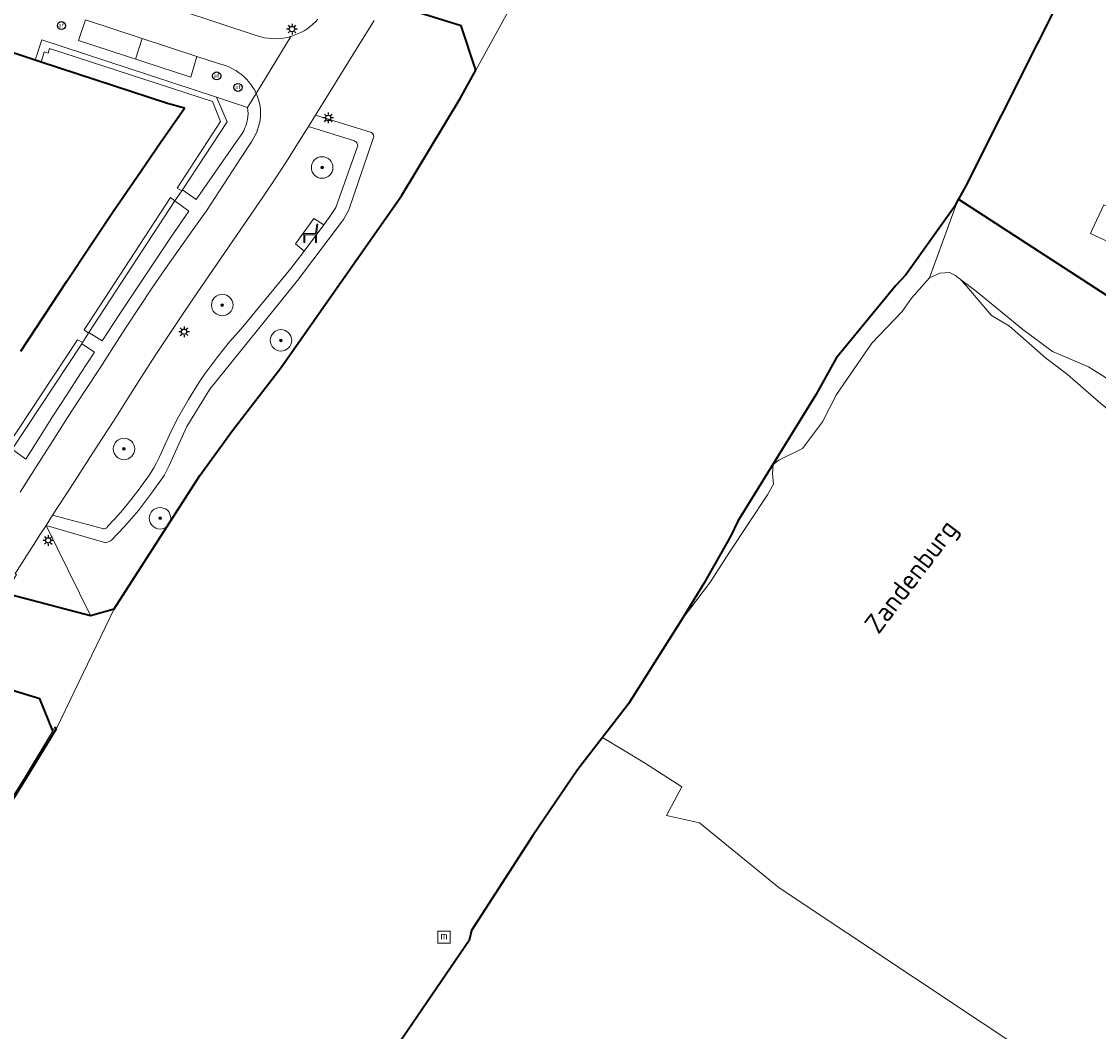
# Model space of a CAD drawing. Header units: metres. Extents: x 89394 to 92106, y 463550 to 466167.
# Tile 49 of 112: x 90667 to 90767, y 465245 to 465339. Entities that reach past the tile are written whole.
import ezdxf
from ezdxf.enums import TextEntityAlignment as Align

# ---------------------------------------------------------------- set-up
doc = ezdxf.new("R2010")
doc.units = ezdxf.units.M
for name, color, linetype, lineweight in [('B-PV-GK-BESCHOEIING-G', 253, 'OB-BESCHOEIING-BLOK', 35), ('B-PV-GR-BEPLANTING_CULTUUR_BODEMBEDEKKER-GV', 90, 'Continuous', 18), ('B-PV-GR-BOOM-S', 90, 'Continuous', 25), ('B-PV-GR-BOUWLAND_BRAAKLIGGEND-GV', 200, 'Continuous', 13), ('B-PV-IE-MEUBILAIR-S', 7, 'Continuous', 25), ('B-PV-IE-MEUBILAIR_WATERWEGMEUBILAIR-S', 150, 'Continuous', 25), ('B-PV-IE-MEUBILAIR_WEGMEUBILAIR-S', 7, 'Continuous', 25), ('B-PV-IE-TERREINAFSCHEIDING_KUNSTMATIG_MUUR-G', 7, 'Continuous', 18), ('B-PV-IE-TERREINAFSCHEIDING_KUNSTMATIG_MUUR-GV', 7, 'Continuous', 18), ('B-PV-OG-BEBOUWING-GV', 7, 'Continuous', 35), ('B-PV-OG-BEBOUWING_LUIFEL-GV', 7, 'Continuous', 18), ('B-PV-OG-TERREIN_BEGROEID-GV', 7, 'Continuous', 18), ('B-PV-OG-TERREIN_ERF-GV', 50, 'Continuous', 18), ('B-PV-OG-TERREIN_OEVER-GV', 7, 'Continuous', 18), ('B-PV-OG-TOPOGRAFIE-T18', 1, 'Continuous', 18), ('B-PV-OG-WATER-GV', 130, 'Continuous', 18), ('B-PV-OG-WATER_KANAAL-GV', 120, 'Continuous', 18), ('B-PV-OG-WATER_SLOOT-GV', 120, 'Continuous', 18), ('B-PV-VH-VERHARDING_BETONSTRAATSTEEN-GV', 190, 'Continuous', 18), ('B-PV-VH-VERHARDING_GESLOTEN-GV', 210, 'Continuous', 18), ('B-PV-VH-VERHARDING_HALFVERHARDING_SCHELP-GV', 210, 'Continuous', 18), ('B-PV-VH-VERHARDING_OPEN_TEGEL-GV', 90, 'Continuous', 18), ('B-PV-VW-MARKERING_PICTOGRAM-G', 7, 'Continuous', 18)]:
    doc.layers.add(name, color=color, linetype=linetype, lineweight=lineweight)
doc.styles.add('NLCS-ISO', font='NLCS-ISO.ttf')
doc.styles.add('NLCS-ISO-M500-T18', font='NLCS-ISO.ttf', dxfattribs={"height": 0.9})
doc.linetypes.add('OB-BESCHOEIING-BLOK', pattern='A,6,-1,[152,NLCS.SHX,S=2,R=0,X=-1,Y=0]', length=7)

# ---------------------------------------------------------------- blocks, each defined once
blk = doc.blocks.new('SIE-MEUBILAIR_PAAL_AFSLUITPAAL-SO')
blk.add_circle((0, 0), 0.75)
at = {"style": 'NLCS-ISO'}
blk.add_text('af', height=0.75, dxfattribs=at).set_placement((0, 0.05), align=Align.MIDDLE_CENTER)
blk = doc.blocks.new('SIE-MEUBILAIR_PAAL_LICHTMAST-SO')
for points in [[(-0.62, 0), (-1, 0)], [(-0.71, 0.71), (-0.44, 0.44)], [(0, 1), (0, 0.62)], [(0.44, 0.44), (0.71, 0.71)], [(1, 0), (0.62, 0)], [(-0.71, -0.71), (-0.44, -0.44)], [(0, -0.62), (0, -1)], [(0.44, -0.44), (0.71, -0.71)]]:
    blk.add_lwpolyline(points)
blk.add_circle((0, 0), 0.5)
blk = doc.blocks.new('SIE-WEG_ZITBANK-SO')
at = {"color": 0, "linetype": 'ByBlock', "lineweight": 18}
blk.add_lwpolyline([(-0.91, -1.63), (-0.91, -0.2), (1.09, -0.2), (1.09, -1.63), (1.29, -1.63), (1.29, -0.21), (1.54, 1.78), (1.33, 1.78), (1.11, 0), (-1.11, 0), (-1.11, -1.63)], close=True, dxfattribs=at)
blk = doc.blocks.new('SGR-BOOM_GBKN-SO')
at = {"linetype": 'ByBlock', "lineweight": 18}
h = blk.add_hatch(color=0, dxfattribs=at)
h.dxf.hatch_style = 1
edge = h.paths.add_edge_path()
edge.add_arc((0, 0), 0.25, 0, 360)
at = {"color": 0, "linetype": 'ByBlock', "lineweight": 18}
for radius in [2, 0.25]:
    blk.add_circle((0, 0), radius, dxfattribs=at)
at = {"color": 0, "linetype": 'ByBlock', "lineweight": 18, "style": 'NLCS-ISO'}
blk.add_attdef('SOORT', (2.5, 0), '', height=1.5, dxfattribs=at)
blk = doc.blocks.new('SIE-WATER_MEERPAAL-SO')
at = {"color": 0, "linetype": 'ByBlock', "lineweight": 18}
blk.add_lwpolyline([(-1.12, -1.12), (1.12, -1.12), (1.12, 1.12), (-1.12, 1.12)], close=True, dxfattribs=at)
at = {"color": 0, "linetype": 'ByBlock', "lineweight": 18, "style": 'NLCS-ISO'}
blk.add_text('m', height=1.5, dxfattribs=at).set_placement((0, 0.28), align=Align.MIDDLE_CENTER)

msp = doc.modelspace()

# ---------------------------------------------------------------- linework, layer by layer
at = {"layer": 'B-PV-GK-BESCHOEIING-G', "flags": 128}
for points in [[(90709.643, 465334.748), (90708.278, 465338.866), (90701.384, 465340.988), (90696.724, 465342.766), (90675.78, 465349.47), (90671.306, 465351.006), (90653.072, 465356.853), (90650.756, 465357.683), (90635.457, 465362.716), (90633.152, 465363.423), (90622.158, 465366.915), (90617.677, 465368.353), (90601.281, 465373.644)], [(90765.391, 465344.392), (90761.782, 465337.239)], [(90761.782, 465337.239), (90755.139, 465323.998)], [(90676.054, 465284.697), (90684.006, 465297.08), (90687.045, 465301.256), (90691.535, 465307.085), (90702.752, 465323.072), (90708.193, 465332.093), (90709.643, 465334.748)], [(90755.139, 465323.998), (90754.447, 465322.755), (90754.392, 465322.656), (90754.038, 465322.018), (90749.559, 465315.709), (90748.631, 465314.732), (90743.091, 465307.967), (90741.216, 465304.586), (90733.974, 465292.856), (90733.315, 465291.488), (90730.801, 465287.041), (90728.691, 465283.613)], [(90754.447, 465322.755), (90778.602, 465307.07), (90782.74, 465304.382), (90791.982, 465298.381)], [(90577.846, 465309.033), (90590.879, 465305.61), (90601.268, 465302.865), (90605.477, 465301.724), (90619.937, 465297.864), (90624.462, 465296.609), (90642.81, 465291.966), (90661.075, 465287.352), (90665.963, 465286.161), (90673.867, 465284.079), (90676.054, 465284.697)], [(90670.363, 465273.378), (90669.148, 465276.351), (90661.513, 465278.661), (90656.76, 465279.962), (90640.763, 465284.355), (90622.532, 465289.38), (90617.978, 465290.577), (90615.042, 465291.399), (90612.102, 465292.206), (90609.158, 465292.997), (90606.21, 465293.772), (90603.257, 465294.532), (90599.624, 465295.498), (90595.532, 465296.664), (90590.897, 465297.854), (90579.11, 465300.967)], [(90728.691, 465283.613), (90723.814, 465275.886), (90721.399, 465272.75)], [(90664.252, 465263.124), (90667.874, 465268.902), (90670.692, 465273.578)], [(90670.692, 465273.578), (90670.534, 465273.664)], [(90721.399, 465272.75), (90719.073, 465269.73), (90714.921, 465263.64), (90709.239, 465254.832), (90709.026, 465253.882), (90699.905, 465240.509), (90697.84, 465239.876)]]:
    msp.add_lwpolyline(points, dxfattribs=at)
at = {"layer": 'B-PV-GR-BEPLANTING_CULTUUR_BODEMBEDEKKER-GV', "flags": 128}
for points in [[(90688.453, 465331.279), (90685.558, 465332.214), (90686.555, 465329.921), (90682.419, 465323.633), (90683.687, 465322.727), (90687.627, 465328.412), (90687.799, 465328.632), (90687.954, 465328.865), (90688.09, 465329.109), (90688.207, 465329.362), (90688.305, 465329.624), (90688.382, 465329.892), (90688.439, 465330.166), (90688.474, 465330.443), (90688.489, 465330.722), (90688.481, 465331.001)], [(90681.704, 465322.583), (90673.717, 465310.372), (90674.942, 465309.605), (90676.533, 465312.023), (90678.133, 465314.434), (90679.741, 465316.84), (90681.358, 465319.241), (90682.984, 465321.635)], [(90673.052, 465309.325), (90666.58, 465299.535), (90667.862, 465298.607), (90669.116, 465300.604), (90670.38, 465302.594), (90671.653, 465304.579), (90672.935, 465306.558), (90674.227, 465308.531)]]:
    msp.add_lwpolyline(points, close=True, dxfattribs=at)
at = {"layer": 'B-PV-GR-BOUWLAND_BRAAKLIGGEND-GV', "flags": 128}
msp.add_lwpolyline([(90771.987, 465300.075), (90767.221, 465304.154), (90764.582, 465306.463), (90762.542, 465308.008), (90759.172, 465310.949), (90757.506, 465311.939), (90755.039, 465314.86), (90754.646, 465315.304), (90754.186, 465315.659), (90753.618, 465315.946), (90752.728, 465315.865), (90751.757, 465315.439), (90750.093, 465313.556), (90749.216, 465312.318), (90746.399, 465309.364), (90743.139, 465304.604), (90741.839, 465302.081), (90739.96, 465299.598), (90737.768, 465298.515), (90737.246, 465298.1), (90737.183, 465297.274), (90737.265, 465296.267), (90736.729, 465295.3), (90733.202, 465289.965), (90731.417, 465287.21), (90728.691, 465283.613), (90723.814, 465275.886), (90721.399, 465272.75), (90725.291, 465270.396), (90728.781, 465268.153), (90727.335, 465265.503), (90730.405, 465264.818), (90737.797, 465258.777), (90762.939, 465242.062)], dxfattribs=at)
at = {"layer": 'B-PV-IE-TERREINAFSCHEIDING_KUNSTMATIG_MUUR-G', "flags": 128}
msp.add_lwpolyline([(90682.357, 465323.538), (90682.419, 465323.633), (90686.555, 465329.921), (90685.558, 465332.214), (90669.335, 465337.553)], dxfattribs=at)
at = {"layer": 'B-PV-IE-TERREINAFSCHEIDING_KUNSTMATIG_MUUR-GV', "flags": 128}
for points in [[(90668.716, 465335.657), (90669.27, 465335.476), (90669.558, 465336.439), (90669.937, 465336.327), (90670.067, 465336.733), (90685.188, 465331.814), (90685.928, 465329.961), (90681.901, 465323.786), (90682.357, 465323.538), (90682.419, 465323.633), (90686.555, 465329.921), (90685.558, 465332.214), (90669.335, 465337.553)], [(90673.717, 465310.372), (90681.704, 465322.583), (90681.304, 465322.919), (90673.285, 465310.602), (90673.676, 465310.31)], [(90666.58, 465299.535), (90673.052, 465309.325), (90673.117, 465309.423), (90672.658, 465309.699), (90666.03, 465299.653), (90666.471, 465299.37)]]:
    msp.add_lwpolyline(points, close=True, dxfattribs=at)
at = {"layer": 'B-PV-OG-BEBOUWING-GV', "flags": 128}
msp.add_lwpolyline([(90667.404, 465308.632), (90669.52, 465311.89), (90671.653, 465315.136), (90673.804, 465318.37), (90675.972, 465321.593), (90678.159, 465324.804), (90680.363, 465328.002), (90682.584, 465331.189), (90681.022, 465331.638), (90669.27, 465335.476), (90668.716, 465335.657), (90664.948, 465336.887)], dxfattribs=at)
at = {"layer": 'B-PV-OG-BEBOUWING_LUIFEL-GV', "flags": 128}
msp.add_lwpolyline([(90771.772, 465317.203), (90772.019, 465317.735), (90769.236, 465319.016), (90770.233, 465321.209), (90767.931, 465322.225), (90766.839, 465319.847), (90766.714, 465319.575)], close=True, dxfattribs=at)
at = {"layer": 'B-PV-OG-TERREIN_BEGROEID-GV', "flags": 128}
for points in [[(90674.727, 465342.777), (90689.335, 465337.916), (90689.673, 465337.819), (90690.017, 465337.744), (90690.365, 465337.692), (90690.715, 465337.663), (90691.067, 465337.657), (90691.419, 465337.675), (90691.768, 465337.716), (90692.114, 465337.779), (90692.455, 465337.866), (90692.776, 465337.97), (90693.09, 465338.094), (90693.395, 465338.238), (90693.691, 465338.4), (90693.976, 465338.581), (90694.249, 465338.78), (90694.508, 465338.996), (90694.753, 465339.228), (90694.984, 465339.475)], [(90700.204, 465339.36), (90698.628, 465336.811), (90694.759, 465330.552), (90699.852, 465328.961), (90699.938, 465328.929), (90700.014, 465328.879), (90700.077, 465328.813), (90700.124, 465328.735), (90700.152, 465328.648), (90700.161, 465328.557), (90700.149, 465328.467), (90700.117, 465328.381), (90697.843, 465321.755), (90697.351, 465320.872), (90693.09, 465315.203), (90684.945, 465305.096), (90682.806, 465301.633), (90681.161, 465297.999), (90680.703, 465297.084), (90679.537, 465295.44), (90678.32, 465293.844), (90677.014, 465292.355), (90675.819, 465291.063), (90675.716, 465291.005), (90675.61, 465290.953), (90675.502, 465290.907), (90675.391, 465290.865), (90675.279, 465290.83), (90669.744, 465292.454), (90673.867, 465284.079), (90676.054, 465284.697), (90684.006, 465297.08), (90687.045, 465301.256), (90691.535, 465307.085), (90702.752, 465323.072), (90708.193, 465332.093), (90709.643, 465334.748), (90708.278, 465338.866), (90701.384, 465340.988)], [(90664.101, 465263.218), (90667.802, 465269.103), (90670.363, 465273.378), (90669.148, 465276.351), (90661.513, 465278.661)]]:
    msp.add_lwpolyline(points, dxfattribs=at)
for points in [[(90694.115, 465329.51), (90693.091, 465327.879), (90692.051, 465326.257), (90690.997, 465324.645), (90689.928, 465323.043), (90688.845, 465321.45), (90683.773, 465314.058), (90682.458, 465312.124), (90681.157, 465310.181), (90679.873, 465308.226), (90678.604, 465306.262), (90677.35, 465304.288), (90676.112, 465302.304), (90674.955, 465300.526), (90673.8, 465298.746), (90672.647, 465296.964), (90671.497, 465295.181), (90670.349, 465293.397), (90674.979, 465292.147), (90675.069, 465292.127), (90675.161, 465292.129), (90675.25, 465292.153), (90675.331, 465292.196), (90675.399, 465292.258), (90675.451, 465292.334), (90676.067, 465293.005), (90676.669, 465293.69), (90677.254, 465294.388), (90677.825, 465295.098), (90678.379, 465295.822), (90678.917, 465296.557), (90679.208, 465296.965), (90679.485, 465297.383), (90679.747, 465297.81), (90679.993, 465298.247), (90680.223, 465298.692), (90680.438, 465299.145), (90680.81, 465300.005), (90681.202, 465300.855), (90681.614, 465301.696), (90682.045, 465302.527), (90682.496, 465303.348), (90682.967, 465304.158), (90683.456, 465304.956), (90683.964, 465305.743), (90684.491, 465306.518), (90685.035, 465307.28), (90685.598, 465308.028), (90686.177, 465308.764), (90686.775, 465309.485), (90687.389, 465310.192), (90688.019, 465310.885), (90692.45, 465316.314), (90693.702, 465317.926), (90692.902, 465318.609), (90694.61, 465320.95), (90695.519, 465320.36), (90696.084, 465321.148), (90696.643, 465321.97), (90698.664, 465327.649), (90698.671, 465327.741), (90698.659, 465327.832), (90698.63, 465327.919), (90698.584, 465327.998), (90698.523, 465328.067), (90698.449, 465328.122), (90698.366, 465328.161)], [(90673.867, 465284.079), (90669.744, 465292.454), (90669.17, 465291.559), (90668.597, 465290.664), (90668.025, 465289.768), (90667.453, 465288.872), (90666.882, 465287.975), (90666.985, 465287.883), (90665.963, 465286.161)]]:
    msp.add_lwpolyline(points, close=True, dxfattribs=at)
at = {"layer": 'B-PV-OG-TERREIN_ERF-GV', "flags": 128}
for points in [[(90767.826, 465349.299), (90765.391, 465344.392), (90761.782, 465337.239), (90755.139, 465323.998), (90754.447, 465322.755), (90778.602, 465307.07)], [(90666.03, 465299.653), (90672.658, 465309.699), (90673.117, 465309.423), (90673.676, 465310.31), (90673.285, 465310.602), (90681.304, 465322.919), (90681.704, 465322.583), (90682.357, 465323.538), (90681.901, 465323.786), (90685.928, 465329.961), (90685.188, 465331.814), (90670.067, 465336.733), (90669.937, 465336.327), (90669.558, 465336.439), (90669.27, 465335.476), (90681.022, 465331.638), (90682.584, 465331.189), (90680.363, 465328.002), (90678.159, 465324.804), (90675.972, 465321.593), (90673.804, 465318.37), (90671.653, 465315.136), (90669.52, 465311.89), (90667.404, 465308.632)], [(90762.939, 465242.062), (90737.797, 465258.777), (90730.405, 465264.818), (90727.335, 465265.503), (90728.781, 465268.153), (90725.291, 465270.396), (90721.399, 465272.75), (90719.073, 465269.73), (90714.921, 465263.64), (90709.239, 465254.832), (90709.026, 465253.882), (90699.905, 465240.509)]]:
    msp.add_lwpolyline(points, dxfattribs=at)
at = {"layer": 'B-PV-OG-TERREIN_OEVER-GV', "flags": 128}
msp.add_lwpolyline([(90769.522, 465305.303), (90766.529, 465307.184), (90763.194, 465308.615), (90760.412, 465310.639), (90756.118, 465314.168), (90754.646, 465315.304), (90755.039, 465314.86), (90757.506, 465311.939), (90759.172, 465310.949), (90762.542, 465308.008), (90764.582, 465306.463), (90767.221, 465304.154), (90771.987, 465300.075)], dxfattribs=at)
at = {"layer": 'B-PV-OG-WATER-GV', "flags": 128}
for points in [[(90653.072, 465356.853), (90671.306, 465351.006), (90675.78, 465349.47), (90696.724, 465342.766), (90701.384, 465340.988), (90708.278, 465338.866), (90709.643, 465334.748), (90715.944, 465346.223), (90713.783, 465345.616), (90705.916, 465348.52), (90700.989, 465349.876), (90689.305, 465353.524), (90678.174, 465356.993), (90673.756, 465358.559), (90658.439, 465363.558)], [(90661.513, 465278.661), (90669.148, 465276.351), (90670.363, 465273.378), (90670.534, 465273.664), (90670.692, 465273.578), (90676.054, 465284.697), (90673.867, 465284.079), (90665.963, 465286.161)]]:
    msp.add_lwpolyline(points, dxfattribs=at)
at = {"layer": 'B-PV-OG-WATER_KANAAL-GV', "flags": 128}
for points in [[(90715.944, 465346.223), (90709.643, 465334.748), (90708.193, 465332.093), (90702.752, 465323.072), (90691.535, 465307.085), (90687.045, 465301.256), (90684.006, 465297.08), (90676.054, 465284.697), (90670.692, 465273.578), (90667.874, 465268.902), (90664.252, 465263.124)], [(90699.905, 465240.509), (90709.026, 465253.882), (90709.239, 465254.832), (90714.921, 465263.64), (90719.073, 465269.73), (90721.399, 465272.75), (90723.814, 465275.886), (90728.691, 465283.613), (90731.417, 465287.21), (90733.202, 465289.965), (90736.729, 465295.3), (90737.265, 465296.267), (90737.183, 465297.274), (90737.246, 465298.1), (90737.768, 465298.515), (90739.96, 465299.598), (90741.839, 465302.081), (90743.139, 465304.604), (90746.399, 465309.364), (90749.216, 465312.318), (90750.093, 465313.556), (90751.757, 465315.439), (90754.392, 465322.656), (90754.447, 465322.755), (90755.139, 465323.998), (90761.782, 465337.239), (90765.391, 465344.392)]]:
    msp.add_lwpolyline(points, dxfattribs=at)
at = {"layer": 'B-PV-OG-WATER_SLOOT-GV', "flags": 128}
msp.add_lwpolyline([(90778.602, 465307.07), (90754.447, 465322.755), (90754.392, 465322.656), (90751.757, 465315.439), (90752.728, 465315.865), (90753.618, 465315.946), (90754.186, 465315.659), (90754.646, 465315.304), (90756.118, 465314.168), (90760.412, 465310.639), (90763.194, 465308.615), (90766.529, 465307.184), (90769.522, 465305.303)], dxfattribs=at)
at = {"layer": 'B-PV-VH-VERHARDING_BETONSTRAATSTEEN-GV', "flags": 128}
for points in [[(90673.392, 465339.395), (90683.744, 465336.006), (90685.855, 465335.315), (90686.167, 465335.232), (90686.474, 465335.13), (90686.773, 465335.007), (90687.063, 465334.866), (90687.344, 465334.707), (90687.614, 465334.529), (90687.872, 465334.335), (90688.117, 465334.125), (90688.348, 465333.899), (90688.564, 465333.658), (90688.764, 465333.405), (90688.947, 465333.139), (90689.112, 465332.861), (90689.26, 465332.574), (90692.455, 465337.866), (90692.114, 465337.779), (90691.768, 465337.716), (90691.419, 465337.675), (90691.067, 465337.657), (90690.715, 465337.663), (90690.365, 465337.692), (90690.017, 465337.744), (90689.673, 465337.819), (90689.335, 465337.916), (90674.727, 465342.777)], [(90664.948, 465336.887), (90668.716, 465335.657), (90669.335, 465337.553), (90685.558, 465332.214), (90688.453, 465331.279), (90689.26, 465332.574), (90689.112, 465332.861), (90688.947, 465333.139), (90688.764, 465333.405), (90688.564, 465333.658), (90688.348, 465333.899), (90688.117, 465334.125), (90687.872, 465334.335), (90687.614, 465334.529), (90687.344, 465334.707), (90687.063, 465334.866), (90686.773, 465335.007), (90686.474, 465335.13), (90686.167, 465335.232), (90685.855, 465335.315), (90683.744, 465336.006), (90683.167, 465334.069), (90672.763, 465337.5), (90673.392, 465339.395)], [(90694.984, 465339.475), (90694.753, 465339.228), (90694.508, 465338.996), (90694.249, 465338.78), (90693.976, 465338.581), (90693.691, 465338.4), (90693.395, 465338.238), (90693.09, 465338.094), (90692.776, 465337.97), (90692.455, 465337.866), (90689.26, 465332.574), (90689.376, 465332.282), (90689.472, 465331.983), (90689.547, 465331.678), (90689.601, 465331.368), (90689.634, 465331.056), (90689.645, 465330.742), (90689.635, 465330.428), (90689.603, 465330.115), (90689.55, 465329.806), (90689.476, 465329.5), (90689.381, 465329.201), (90689.265, 465328.909), (90689.13, 465328.625), (90688.976, 465328.351), (90688.803, 465328.089), (90687.854, 465326.627), (90684.638, 465321.675), (90683.356, 465319.901), (90682.09, 465318.117), (90680.839, 465316.321), (90679.603, 465314.515), (90678.383, 465312.698), (90677.179, 465310.871), (90675.99, 465309.034), (90674.817, 465307.186), (90673.299, 465304.871), (90671.791, 465302.55), (90670.295, 465300.221), (90668.809, 465297.885), (90667.335, 465295.542)], [(90667.453, 465288.872), (90668.025, 465289.768), (90668.597, 465290.664), (90669.17, 465291.559), (90669.744, 465292.454), (90670.349, 465293.397), (90671.497, 465295.181), (90672.647, 465296.964), (90673.8, 465298.746), (90674.955, 465300.526), (90676.112, 465302.304), (90677.35, 465304.288), (90678.604, 465306.262), (90679.873, 465308.226), (90681.157, 465310.181), (90682.458, 465312.124), (90683.773, 465314.058), (90688.845, 465321.45), (90689.928, 465323.043), (90690.997, 465324.645), (90692.051, 465326.257), (90693.091, 465327.879), (90694.115, 465329.51), (90694.759, 465330.552), (90698.628, 465336.811), (90700.204, 465339.36)], [(90667.335, 465295.542), (90668.809, 465297.885), (90670.295, 465300.221), (90671.791, 465302.55), (90673.299, 465304.871), (90674.817, 465307.186), (90675.99, 465309.034), (90677.179, 465310.871), (90678.383, 465312.698), (90679.603, 465314.515), (90680.839, 465316.321), (90682.09, 465318.117), (90683.356, 465319.901), (90684.638, 465321.675), (90687.854, 465326.627), (90688.803, 465328.089), (90688.976, 465328.351), (90689.13, 465328.625), (90689.265, 465328.909), (90689.381, 465329.201), (90689.476, 465329.5), (90689.55, 465329.806), (90689.603, 465330.115), (90689.635, 465330.428), (90689.645, 465330.742), (90689.634, 465331.056), (90689.601, 465331.368), (90689.547, 465331.678), (90689.472, 465331.983), (90689.376, 465332.282), (90689.26, 465332.574), (90688.453, 465331.279), (90688.481, 465331.001), (90688.489, 465330.722), (90688.474, 465330.443), (90688.439, 465330.166), (90688.382, 465329.892), (90688.305, 465329.624), (90688.207, 465329.362), (90688.09, 465329.109), (90687.954, 465328.865), (90687.799, 465328.632), (90687.627, 465328.412), (90683.687, 465322.727), (90682.419, 465323.633), (90682.357, 465323.538), (90681.704, 465322.583), (90682.984, 465321.635), (90681.358, 465319.241), (90679.741, 465316.84), (90678.133, 465314.434), (90676.533, 465312.023), (90674.942, 465309.605), (90673.717, 465310.372), (90673.676, 465310.31), (90673.117, 465309.423), (90673.052, 465309.325), (90674.227, 465308.531), (90672.935, 465306.558), (90671.653, 465304.579), (90670.38, 465302.594), (90669.116, 465300.604), (90667.862, 465298.607), (90666.58, 465299.535)]]:
    msp.add_lwpolyline(points, dxfattribs=at)
msp.add_lwpolyline([(90683.744, 465336.006), (90673.392, 465339.395), (90672.763, 465337.5), (90683.167, 465334.069)], close=True, dxfattribs=at)
at = {"layer": 'B-PV-VH-VERHARDING_GESLOTEN-GV', "flags": 128}
msp.add_lwpolyline([(90664.101, 465263.218), (90664.063, 465263.157), (90664.252, 465263.124), (90667.874, 465268.902), (90670.692, 465273.578), (90670.534, 465273.664), (90670.363, 465273.378), (90667.802, 465269.103)], close=True, dxfattribs=at)
at = {"layer": 'B-PV-VH-VERHARDING_HALFVERHARDING_SCHELP-GV', "flags": 128}
msp.add_lwpolyline([(90694.759, 465330.552), (90694.115, 465329.51), (90698.366, 465328.161), (90698.449, 465328.122), (90698.523, 465328.067), (90698.584, 465327.998), (90698.63, 465327.919), (90698.659, 465327.832), (90698.671, 465327.741), (90698.664, 465327.649), (90696.643, 465321.97), (90696.084, 465321.148), (90695.519, 465320.36), (90693.702, 465317.926), (90692.45, 465316.314), (90688.019, 465310.885), (90687.389, 465310.192), (90686.775, 465309.485), (90686.177, 465308.764), (90685.598, 465308.028), (90685.035, 465307.28), (90684.491, 465306.518), (90683.964, 465305.743), (90683.456, 465304.956), (90682.967, 465304.158), (90682.496, 465303.348), (90682.045, 465302.527), (90681.614, 465301.696), (90681.202, 465300.855), (90680.81, 465300.005), (90680.438, 465299.145), (90680.223, 465298.692), (90679.993, 465298.247), (90679.747, 465297.81), (90679.485, 465297.383), (90679.208, 465296.965), (90678.917, 465296.557), (90678.379, 465295.822), (90677.825, 465295.098), (90677.254, 465294.388), (90676.669, 465293.69), (90676.067, 465293.005), (90675.451, 465292.334), (90675.399, 465292.258), (90675.331, 465292.196), (90675.25, 465292.153), (90675.161, 465292.129), (90675.069, 465292.127), (90674.979, 465292.147), (90670.349, 465293.397), (90669.744, 465292.454), (90675.279, 465290.83), (90675.391, 465290.865), (90675.502, 465290.907), (90675.61, 465290.953), (90675.716, 465291.005), (90675.819, 465291.063), (90677.014, 465292.355), (90678.32, 465293.844), (90679.537, 465295.44), (90680.703, 465297.084), (90681.161, 465297.999), (90682.806, 465301.633), (90684.945, 465305.096), (90693.09, 465315.203), (90697.351, 465320.872), (90697.843, 465321.755), (90700.117, 465328.381), (90700.149, 465328.467), (90700.161, 465328.557), (90700.152, 465328.648), (90700.124, 465328.735), (90700.077, 465328.813), (90700.014, 465328.879), (90699.938, 465328.929), (90699.852, 465328.961)], close=True, dxfattribs=at)
at = {"layer": 'B-PV-VH-VERHARDING_OPEN_TEGEL-GV', "flags": 128}
msp.add_lwpolyline([(90695.519, 465320.36), (90694.61, 465320.95), (90692.902, 465318.609), (90693.702, 465317.926)], close=True, dxfattribs=at)
at = {"layer": 'B-PV-VW-MARKERING_PICTOGRAM-G', "flags": 128}
msp.add_lwpolyline([(90678.667, 465337.668), (90678.038, 465335.761)], dxfattribs=at)

# ---------------------------------------------------------------- block references
at = {"layer": 'B-PV-GR-BOOM-S', "xscale": 0.5, "yscale": 0.5, "zscale": 0.5}
for p in [(90695.369, 465325.69), (90686.095, 465312.917), (90691.547, 465309.636), (90676.97, 465299.552), (90680.323, 465293.112)]:
    msp.add_blockref('SGR-BOOM_GBKN-SO', p, dxfattribs=at)
at = {"layer": 'B-PV-IE-MEUBILAIR-S', "xscale": 0.5, "yscale": 0.5, "zscale": 0.5}
for name, p in [('SIE-MEUBILAIR_PAAL_AFSLUITPAAL-SO', (90671.162, 465338.874)), ('SIE-MEUBILAIR_PAAL_LICHTMAST-SO', (90692.572, 465338.55)), ('SIE-MEUBILAIR_PAAL_AFSLUITPAAL-SO', (90685.58, 465334.201)), ('SIE-MEUBILAIR_PAAL_AFSLUITPAAL-SO', (90687.558, 465333.134)), ('SIE-MEUBILAIR_PAAL_LICHTMAST-SO', (90695.931, 465330.304)), ('SIE-MEUBILAIR_PAAL_LICHTMAST-SO', (90682.554, 465310.438)), ('SIE-MEUBILAIR_PAAL_LICHTMAST-SO', (90669.935, 465291.054))]:
    msp.add_blockref(name, p, dxfattribs=at)
at = {"layer": 'B-PV-IE-MEUBILAIR_WATERWEGMEUBILAIR-S', "xscale": 0.5, "yscale": 0.5, "zscale": 0.5}
msp.add_blockref('SIE-WATER_MEERPAAL-SO', (90706.686, 465254.213), dxfattribs=at)
at = {"layer": 'B-PV-IE-MEUBILAIR_WEGMEUBILAIR-S', "xscale": 0.5, "yscale": 0.5, "zscale": 0.5}
msp.add_blockref('SIE-WEG_ZITBANK-SO', (90694.212, 465319.551), dxfattribs=at)

# ---------------------------------------------------------------- texts
at = {"layer": 'B-PV-OG-TOPOGRAFIE-T18', "style": 'NLCS-ISO-M500-T18'}
msp.add_text('Zandenburg', height=1.8, rotation=52.9, dxfattribs=at).set_placement((90750.25, 465287.561), align=Align.MIDDLE)

doc.saveas('drawing.dxf')
